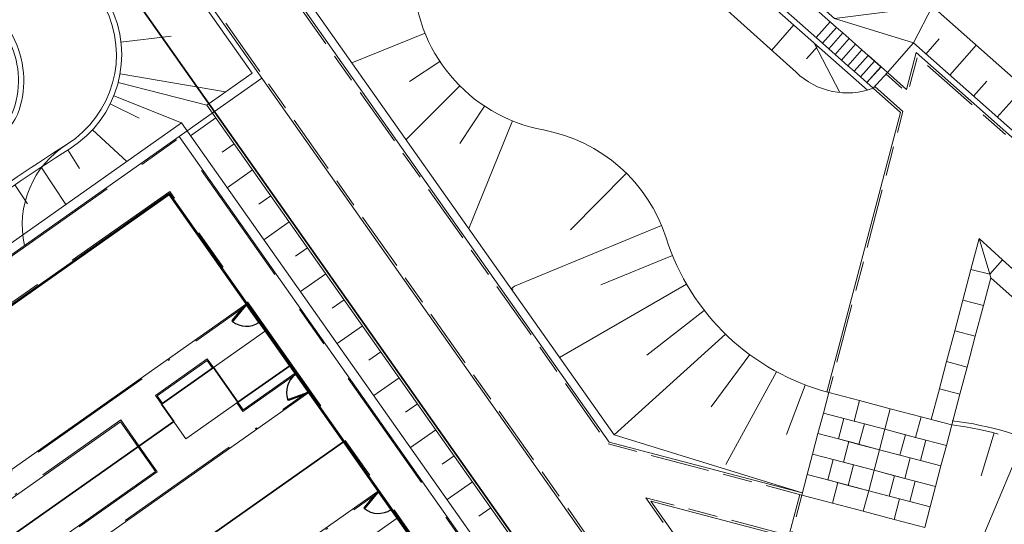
# Model space of a CAD drawing. Header units: metres. Extents: x 150385 to 171486, y 478588 to 485023.
# Tile 233 of 256: x 151309 to 151356, y 484292 to 484316. Entities that reach past the tile are written whole.
import ezdxf
from ezdxf.lldxf.tags import DXFTag

# ---------------------------------------------------------------- set-up
doc = ezdxf.new("R2010")
doc.units = ezdxf.units.M
for name, pattern in [('ACAD_ISO10W100', [18, 12, -3, 0, -3]), ('Dash', [6.35, 3.175, -3.175]), ('KAD', [12, 5, -1, 2, -1, 2, -1]), ('VH-OPSLUITBAND_100X200', [16, 8, -2, 4, -2]), ('VH-OPSLUITBAND_150X250', [24, 16, -2, 4, -2]), ('VH-OPSLUITBAND_60X200', [12, 6, -2, 2, -2])]:
    doc.linetypes.add(name, pattern=pattern)
for name, color, linetype, lineweight, true_color in [('B-WE-KG-GRENS_PERCEEL-GV', 150, 'KG-PERCEEL', 30, 0x007fff), ('N2-GV-GR-ERFAFSCHEIDING_RASTERHEKWERK_HEDERA-G', 7, 'GR-HAAG1', 35, 0x3c602f), ('N2-GV-GW-TALUDARCERING-G', 7, 'Continuous', 15, 0x738c74), ('N2-WE-GW-GRONDWERKLIJN-G', 7, 'Continuous', 30, 0x4d4d4d), ('N2-WE-IE-MEUBILAIR_WEGMEUBILAIR_TRAP-G', 7, 'Continuous', 35, 0x3f007f)]:
    doc.layers.add(name, color=color, linetype=linetype, lineweight=lineweight, true_color=true_color)
for name, color, linetype, lineweight in [('N-WE-VH-KANTOPSLUITING_ACHTERKANTBAND-G', 7, 'Continuous', 5), ('N-WE-VH-KANTOPSLUITING_OPSLUITBAND_200X250-G', 5, 'VH-OPSLUITBAND_150X250', 35), ('N2-PV-OG-KADASTRAAL_BEBOUWING_BERGING-G', 5, 'Continuous', 35), ('N2-WE-IE-TERREINAFSCHEIDING_POORT-S', 5, 'Continuous', 25), ('N2-WE-VH-KANTOPSLUITING_ACHTERKANTBAND-G', 7, 'Continuous', 5), ('N2-WE-VH-KANTOPSLUITING_ACHTERKANTBAND-TERRAS-G', 7, 'Continuous', 5), ('N2-WE-VH-KANTOPSLUITING_OPSLUITBAND-ANTRACIET_100X200-G', 7, 'VH-OPSLUITBAND_100X200', 35), ('N2-WE-VH-KANTOPSLUITING_OPSLUITBAND-ANTRACIET_60X200-G', 7, 'ACAD_ISO10W100', 35), ('N2-WE-VH-KANTOPSLUITING_OPSLUITBAND_60X200-G', 7, 'VH-OPSLUITBAND_60X200', 35), ('N2-WE-VH-MATERIAALGRENS-G', 7, 'Continuous', 9), ('N2-XX-KG-GRENS_PERCEEL-G', 252, 'KAD', 15)]:
    doc.layers.add(name, color=color, linetype=linetype, lineweight=lineweight)
doc.styles.get("Standard").update_dxf_attribs({"font": 'NLCS-ISO.ttf'})
doc.linetypes.add('GR-HAAG1', pattern='A,6,[176,NLCS.SHX,S=0.125,R=0,X=0,Y=0],-2', length=8)
tags = doc.linetypes.add('KG-PERCEEL', pattern='A,5.5,-2,["P",Standard,S=1.8,R=0,X=-0.5,Y=-0.9],-2,5.5,-2,[5,NLCS.shx,S=0.75,R=0,X=0,Y=0],-2', length=19).pattern_tags.tags
tags[6] = DXFTag(74, 10)

# ---------------------------------------------------------------- blocks, each defined once
blk = doc.blocks.new('*U63')
at = {"color": 251, "true_color": 0x636466}
for p, q in [((-1.01, 0.02), (-0.09, 0.02)), ((-0.09, -0.02), (-1.01, -0.02))]:
    blk.add_line(p, q, dxfattribs=at)
at = {"color": 251, "linetype": 'Dash', "true_color": 0x636466}
for p, q in [((-0.858, -0.981), (-1.096, -0.092)), ((-1.057, -0.082), (-0.819, -0.97))]:
    blk.add_line(p, q, dxfattribs=at)
at = {"color": 251, "true_color": 0x636466}
for points in [[(-1.01, 0.02), (-1.05, 0.02), (-1.05, -0.02), (-1.01, -0.02)], [(-0.05, 0.02), (-0.09, 0.02), (-0.09, -0.02), (-0.05, -0.02)], [(-1.057, -0.082), (-1.068, -0.043), (-1.106, -0.053), (-1.096, -0.092)], [(-0.809, -1.009), (-0.819, -0.97), (-0.858, -0.981), (-0.847, -1.019)]]:
    blk.add_lwpolyline(points, close=True, dxfattribs=at)
for centre in [(-1.1, 0), (0, 0)]:
    blk.add_circle(centre, 0.03, dxfattribs=at)
blk.add_arc((-1.096, -0.003), 1.046, 285.9562, 359.0677, dxfattribs=at)
blk = doc.blocks.new('*U65')
at = {"color": 251, "true_color": 0x636466}
for p, q in [((1.01, 0.02), (0.09, 0.02)), ((0.09, -0.02), (1.01, -0.02))]:
    blk.add_line(p, q, dxfattribs=at)
at = {"color": 251, "linetype": 'Dash', "true_color": 0x636466}
for p, q in [((1.057, -0.082), (0.819, -0.97)), ((0.858, -0.981), (1.096, -0.092))]:
    blk.add_line(p, q, dxfattribs=at)
at = {"color": 251, "true_color": 0x636466}
for points in [[(0.05, 0.02), (0.09, 0.02), (0.09, -0.02), (0.05, -0.02)], [(1.01, 0.02), (1.05, 0.02), (1.05, -0.02), (1.01, -0.02)], [(1.057, -0.082), (1.068, -0.043), (1.106, -0.053), (1.096, -0.092)], [(0.809, -1.009), (0.819, -0.97), (0.858, -0.981), (0.847, -1.019)]]:
    blk.add_lwpolyline(points, close=True, dxfattribs=at)
for centre in [(0, 0), (1.1, 0)]:
    blk.add_circle(centre, 0.03, dxfattribs=at)
blk.add_arc((1.096, -0.003), 1.046, 180.9323, 254.0438, dxfattribs=at)

msp = doc.modelspace()

# ---------------------------------------------------------------- linework, layer by layer
at = {"layer": 'B-WE-KG-GRENS_PERCEEL-GV', "flags": 128}
for points in [[(151392.408, 484389.618), (151306.335, 484328.962), (151394.477, 484203.885), (151410.351, 484214.754), (151411.896, 484212.471), (151417.361, 484204.379), (151422.821, 484196.282), (151428.274, 484188.181), (151433.516, 484180.38), (151505.566, 484229.043)], [(151392.408, 484389.618), (151306.335, 484328.962), (151394.477, 484203.885), (151410.351, 484214.754), (151411.896, 484212.471), (151417.361, 484204.379), (151422.821, 484196.282), (151428.274, 484188.181), (151433.516, 484180.38), (151505.566, 484229.043)], [(151392.408, 484389.618), (151306.335, 484328.962), (151394.477, 484203.885), (151410.351, 484214.754), (151411.896, 484212.471), (151417.361, 484204.379), (151422.821, 484196.282), (151428.274, 484188.181), (151433.516, 484180.38), (151505.566, 484229.043)], [(151392.408, 484389.618), (151306.335, 484328.962), (151394.477, 484203.885), (151410.351, 484214.754), (151411.896, 484212.471), (151417.361, 484204.379), (151422.821, 484196.282), (151428.274, 484188.181), (151433.516, 484180.38), (151505.566, 484229.043)], [(151392.408, 484389.618), (151306.335, 484328.962), (151394.477, 484203.885), (151410.351, 484214.754), (151411.896, 484212.471), (151417.361, 484204.379), (151422.821, 484196.282), (151428.274, 484188.181), (151433.516, 484180.38), (151505.566, 484229.043)], [(150938.913, 484070.038), (150992.325, 483993.865), (151023.58, 483949.937), (151120.273, 484016.141), (151144.402, 484032.662), (151216.966, 484082.346), (151313.658, 484148.55), (151394.477, 484203.885), (151306.335, 484328.962)], [(150938.913, 484070.038), (150992.325, 483993.865), (151023.58, 483949.937), (151120.273, 484016.141), (151216.966, 484082.346), (151313.658, 484148.55), (151394.477, 484203.885), (151306.335, 484328.962)], [(150938.913, 484070.038), (150992.325, 483993.865), (151023.58, 483949.937), (151120.273, 484016.141), (151144.402, 484032.662), (151216.966, 484082.346), (151313.658, 484148.55), (151394.477, 484203.885), (151306.335, 484328.962)], [(150938.913, 484070.038), (150992.325, 483993.865), (151023.58, 483949.937), (151120.273, 484016.141), (151144.402, 484032.662), (151216.966, 484082.346), (151313.658, 484148.55), (151394.477, 484203.885), (151306.335, 484328.962)], [(150938.913, 484070.038), (150992.325, 483993.865), (151023.58, 483949.937), (151120.273, 484016.141), (151216.966, 484082.346), (151313.658, 484148.55), (151394.477, 484203.885), (151306.335, 484328.962)], [(151291.542, 484279.598), (151286.428, 484286.86), (151316.283, 484307.902), (151321.972, 484299.82), (151324.507, 484296.222), (151328.191, 484290.992), (151330.726, 484287.393), (151334.414, 484282.161), (151336.95, 484278.562), (151340.058, 484274.151), (151341.694, 484275.303), (151346.81, 484268.056), (151351.932, 484260.798), (151350.293, 484259.64), (151350.871, 484258.823), (151353.403, 484255.231), (151357.09, 484249.99), (151359.627, 484246.404), (151363.307, 484241.158), (151367.844, 484234.714), (151340.134, 484215.191), (151335.021, 484222.45), (151331.91, 484226.862), (151328.798, 484231.276), (151325.687, 484235.69), (151322.573, 484240.108), (151317.458, 484247.364), (151315.315, 484245.857), (151310.199, 484253.116), (151307.092, 484257.529), (151303.984, 484261.942), (151300.87, 484266.356), (151297.76, 484270.771), (151294.649, 484275.184)], [(151316.283, 484307.902), (151286.428, 484286.86), (151291.542, 484279.598), (151316.496, 484297.189), (151315.921, 484298.006), (151318.367, 484299.734), (151319.526, 484298.097), (151321.972, 484299.82)], [(151291.542, 484279.598), (151286.428, 484286.86), (151316.283, 484307.902), (151321.972, 484299.82), (151324.507, 484296.222), (151328.191, 484290.992), (151330.726, 484287.393), (151334.414, 484282.161), (151336.95, 484278.562), (151340.058, 484274.151), (151341.694, 484275.303), (151346.81, 484268.056), (151351.932, 484260.798), (151350.293, 484259.64), (151350.871, 484258.823), (151353.403, 484255.231), (151357.09, 484249.99), (151359.627, 484246.404), (151363.307, 484241.158), (151367.844, 484234.714), (151340.134, 484215.191), (151335.021, 484222.45), (151331.91, 484226.862), (151328.798, 484231.276), (151325.687, 484235.69), (151322.573, 484240.108), (151317.458, 484247.364), (151315.315, 484245.857), (151310.199, 484253.116), (151307.092, 484257.529), (151303.984, 484261.942), (151300.87, 484266.356), (151297.76, 484270.771), (151294.649, 484275.184)], [(151316.283, 484307.902), (151286.428, 484286.86), (151291.542, 484279.598), (151316.496, 484297.189), (151315.921, 484298.006), (151318.367, 484299.734), (151319.526, 484298.097), (151321.972, 484299.82)], [(151291.542, 484279.598), (151286.428, 484286.86), (151316.283, 484307.902), (151321.972, 484299.82), (151324.507, 484296.222), (151328.191, 484290.992), (151330.726, 484287.393), (151334.414, 484282.161), (151336.95, 484278.562), (151340.058, 484274.151), (151341.694, 484275.303), (151346.81, 484268.056), (151351.932, 484260.798), (151350.293, 484259.64), (151350.871, 484258.823), (151353.403, 484255.231), (151357.09, 484249.99), (151359.627, 484246.404), (151363.307, 484241.158), (151367.844, 484234.714), (151340.134, 484215.191), (151335.021, 484222.45), (151331.91, 484226.862), (151328.798, 484231.276), (151325.687, 484235.69), (151322.573, 484240.108), (151317.458, 484247.364), (151315.315, 484245.857), (151310.199, 484253.116), (151307.092, 484257.529), (151303.984, 484261.942), (151300.87, 484266.356), (151297.76, 484270.771), (151294.649, 484275.184)], [(151316.283, 484307.902), (151286.428, 484286.86), (151291.542, 484279.598), (151316.496, 484297.189), (151315.921, 484298.006), (151318.367, 484299.734), (151319.526, 484298.097), (151321.972, 484299.82)], [(151324.507, 484296.222), (151321.972, 484299.82), (151319.526, 484298.097), (151318.367, 484299.734), (151315.921, 484298.006), (151316.496, 484297.189), (151291.542, 484279.598), (151294.649, 484275.184)], [(151324.507, 484296.222), (151321.972, 484299.82), (151319.526, 484298.097), (151318.367, 484299.734), (151315.921, 484298.006), (151316.496, 484297.189), (151291.542, 484279.598), (151294.649, 484275.184)], [(151324.507, 484296.222), (151321.972, 484299.82), (151319.526, 484298.097), (151318.367, 484299.734), (151315.921, 484298.006), (151316.496, 484297.189), (151291.542, 484279.598), (151294.649, 484275.184)], [(151328.191, 484290.992), (151324.507, 484296.222), (151294.649, 484275.184), (151297.76, 484270.771), (151322.714, 484288.357), (151322.141, 484289.181), (151324.591, 484290.902), (151325.747, 484289.269)], [(151328.191, 484290.992), (151324.507, 484296.222), (151294.649, 484275.184), (151297.76, 484270.771), (151322.714, 484288.357), (151322.141, 484289.181), (151324.591, 484290.902), (151325.747, 484289.269)], [(151328.191, 484290.992), (151324.507, 484296.222), (151294.649, 484275.184), (151297.76, 484270.771), (151322.714, 484288.357), (151322.141, 484289.181), (151324.591, 484290.902), (151325.747, 484289.269)]]:
    msp.add_lwpolyline(points, close=True, dxfattribs=at)
at = {"layer": 'N-WE-VH-KANTOPSLUITING_ACHTERKANTBAND-G', "color": 7, "lineweight": 5}
msp.add_arc((151351.436, 484282.128, 0), 15.2, 43.2267, 83.2528, dxfattribs=at)
at = {"layer": 'N-WE-VH-KANTOPSLUITING_OPSLUITBAND_200X250-G', "color": 7, "lineweight": 5, "elevation": 0, "flags": 128}
msp.add_lwpolyline([(151368.623, 484284.969, -0.070279), (151364.216, 484289.838, 0.015171), (151362.359, 484292.408, 0.176276), (151353.198, 484297.024)], format="xyb", dxfattribs=at)
at = {"layer": 'N2-GV-GR-ERFAFSCHEIDING_RASTERHEKWERK_HEDERA-G', "color": 7, "lineweight": 5, "ltscale": 0.5, "flags": 128}
for points in [[(151294.9, 484292.834), (151316.284, 484307.903), (151319.959, 484302.688)], [(151320.535, 484301.871), (151320.823, 484301.462)], [(151322.263, 484299.418), (151321.975, 484299.827)], [(151322.874, 484298.552), (151326.18, 484293.86)], [(151300.097, 484285.633), (151316.495, 484297.188)], [(151324.51, 484296.23), (151303.208, 484281.219)], [(151326.757, 484293.042), (151327.044, 484292.634)]]:
    msp.add_lwpolyline(points, dxfattribs=at)
at = {"layer": 'N2-GV-GW-TALUDARCERING-G', "color": 7, "lineweight": 5}
for p, q in [((151345.748, 484315.896), (151344.687, 484314.698)), ((151328.353, 484315.505), (151324.902, 484314.11, 0)), ((151314.009, 484315.092, 0), (151316.385, 484315.369, 0)), ((151351.974, 484314.524), (151352.604, 484315.235)), ((151346.871, 484314.901), (151346.341, 484314.302)), ((151353.097, 484313.53), (151354.357, 484314.952)), ((151329.05, 484314.18, 0), (151327.618, 484313.233, 0)), ((151313.969, 484313.597, 0), (151318.946, 484312.74)), ((151354.22, 484312.536), (151354.85, 484313.247)), ((151329.996, 484313.02), (151327.456, 484310.486, 0)), ((151355.344, 484311.541), (151356.603, 484312.964)), ((151313.507, 484312.176, 0), (151314.872, 484311.503, 0)), ((151331.154, 484312.07, 0), (151329.986, 484310.312, 0)), ((151318.489, 484311.514, 0), (151317.294, 484310.671, 0)), ((151332.478, 484311.37), (151330.411, 484306.292, 0)), ((151312.661, 484310.943, 0), (151314.28, 484309.451)), ((151311.503, 484309.998, 0), (151312.05, 484309.132, 0)), ((151319.353, 484310.287, 0), (151318.787, 484309.889, 0)), ((151310.242, 484309.185, 0), (151311.403, 484307.424)), ((151320.217, 484309.061, 0), (151319.022, 484308.219)), ((151337.848, 484308.903), (151335.213, 484306.235, 0)), ((151308.998, 484308.348, 0), (151309.604, 484307.465, 0)), ((151321.081, 484307.835, 0), (151320.516, 484307.437, 0)), ((151321.945, 484306.609, 0), (151320.75, 484305.767)), ((151339.51, 484306.429), (151332.578, 484303.567, 0)), ((151322.809, 484305.383, 0), (151322.244, 484304.984, 0)), ((151340.023, 484305.02, 0), (151336.642, 484303.635, 0)), ((151323.673, 484304.157, 0), (151322.478, 484303.315)), ((151332.411, 484303.455, 0), (151332.578, 484303.567, 0)), ((151332.459, 484303.386, 0), (151332.499, 484303.447, 0)), ((151332.482, 484303.355, 0), (151332.499, 484303.447, 0)), ((151340.685, 484303.675), (151334.7, 484300.207, 0)), ((151324.537, 484302.931, 0), (151323.972, 484302.532, 0)), ((151341.523, 484302.433, 0), (151338.814, 484300.323, 0)), ((151325.401, 484301.704, 0), (151324.206, 484300.862)), ((151326.265, 484300.478, 0), (151325.7, 484300.08, 0)), ((151343.664, 484300.345, 0), (151341.848, 484297.887, 0)), ((151327.13, 484299.252, 0), (151325.935, 484298.41)), ((151344.927, 484299.538), (151342.538, 484295.166, 0)), ((151346.288, 484298.91, 0), (151345.401, 484296.579, 0)), ((151327.994, 484298.026, 0), (151327.428, 484297.628, 0)), ((151328.858, 484296.8, 0), (151327.663, 484295.958)), ((151355.198, 484296.649, 0), (151354.575, 484294.63, 0)), ((151356.555, 484296.228, 0), (151354.565, 484291.515, 0)), ((151329.722, 484295.574, 0), (151329.156, 484295.175, 0)), ((151330.586, 484294.348, 0), (151329.391, 484293.506)), ((151331.45, 484293.122, 0), (151330.884, 484292.723, 0))]:
    msp.add_line(p, q, dxfattribs=at)
at = {"layer": 'N2-PV-OG-KADASTRAAL_BEBOUWING_BERGING-G', "color": 7, "lineweight": 5, "ltscale": 0.1}
for points in [[(151317.071, 484296.371), (151321.975, 484299.827), (151320.823, 484301.462), (151315.919, 484298.006)], [(151323.292, 484287.543), (151328.197, 484290.999), (151327.045, 484292.634), (151322.14, 484289.178)]]:
    msp.add_lwpolyline(points, close=True, dxfattribs=at)
at = {"layer": 'N2-WE-GW-GRONDWERKLIJN-G', "color": 7, "lineweight": 5, "flags": 128}
for points in [[(151396.797, 484316.492, 0.298782), (151401.732, 484322.793, 0.003989), (151401.9, 484324.895, 0.239819), (151396.074, 484338.714, 0.044765), (151386.728, 484345.269, 0.15513), (151352.321, 484352.759, 0.009223), (151345.525, 484351.995, 0.243921), (151332.81, 484343.13, 0.008748), (151332.675, 484342.846, 0.246288), (151335.316, 484323.865, 0.066974), (151337.871, 484320.855), (151345.85, 484313.668, 0.289451), (151349.496, 484312.912)], [(151349.22, 484312.821), (151340.801, 484320.275, -0.156002), (151334.331, 484331.148, -0.442867), (151346.045, 484348.029, -0.009223), (151352.694, 484348.776, -0.15513), (151384.733, 484341.802, -0.044765), (151393.494, 484335.658, -0.239798), (151397.91, 484325.183), (151397.786, 484323.236), (151397.537, 484323.251)], [(151395.803, 484316.601, -0.248298), (151392.783, 484323.771), (151392.923, 484325.54, 0.239819), (151390.268, 484331.837, 0.044765), (151382.239, 484337.468, 0.15513), (151353.161, 484343.798, 0.009223), (151346.695, 484343.071, 0.442867), (151339.203, 484332.275, 0.156002), (151344.115, 484324.019), (151375.436, 484296.293, -0.755096), (151367.645, 484280.205, -0.093785), (151362.262, 484282.592, -0.031369), (151358.572, 484285.497)], [(151347.397, 484298.554, -0.256413), (151339.723, 484305.847, 0.2765), (151333.942, 484310.942, -0.360767), (151327.806, 484318.294, -0.338748), (151333.848, 484326.239, -0.338748)], [(151349.542, 484267.448), (151318.063, 484312.117), (151320.191, 484313.617), (151312.159, 484325.015, 0.424287), (151309.814, 484325.38, 0.194039), (151303.188, 484314.309, -0.147824), (151299.544, 484306.756, 0.352877), (151299.382, 484304.251), (151300.725, 484302.346, 0.414214), (151303.512, 484301.863), (151316.868, 484311.275), (151348.347, 484266.606)]]:
    msp.add_lwpolyline(points, format="xyb", dxfattribs=at)
at = {"layer": 'N2-WE-GW-GRONDWERKLIJN-G', "color": 7, "lineweight": 5, "elevation": 0, "flags": 128}
for points in [[(151365.656, 484256.045), (151356.101, 484269.605), (151360.713, 484274.714), (151354.179, 484280.612), (151358.639, 484285.571), (151357.088, 484286.966, 0.0818), (151352.953, 484289.611), (151352.158, 484289.953, -0.115552), (151358.223, 484286.886, 0.063867), (151362.321, 484284.255, 0.065699), (151367.836, 484282.421, 0.165422), (151369.065, 484281.968, 0.698185), (151374.173, 484294.873), (151351.385, 484315.046), (151347.668, 484316.199), (151341.795, 484321.398, -0.156002), (151335.793, 484331.486, -0.442867), (151346.24, 484346.542, -0.009223), (151352.834, 484347.283, -0.15513), (151383.985, 484340.502, -0.044765), (151392.526, 484334.512, -0.239845), (151396.414, 484325.288), (151396.293, 484323.381), (151396.543, 484323.36)], [(151346.147, 484293.816), (151337.274, 484296.555), (151322.44, 484317.604, -0.506464), (151326.631, 484327.344, 0.27786), (151330.46, 484331.308), (151331.497, 484337.088)]]:
    msp.add_lwpolyline(points, format="xyb", dxfattribs=at)
msp.add_lwpolyline([(151304.66, 484309.139, 0.002159), (151307.801, 484310.656, 0.215242), (151309.022, 484312.128, 0.203244), (151308.58, 484315.445, -0.587088), (151310.495, 484318.725, -0.276794), (151313.474, 484316.86, -0.387974), (151311.601, 484310.06, 0.020659), (151306.31, 484306.417, -1.104763)], format="xyb", close=True, dxfattribs=at)
at = {"layer": 'N2-WE-GW-GRONDWERKLIJN-G', "color": 7, "lineweight": 5, "flags": 128}
for points in [[(151347.668, 484316.199), (151352.294, 484316.778), (151351.385, 484315.046), (151350.165, 484313.655)], [(151346.687, 484315.064), (151347.924, 484312.707)], [(151318.063, 484312.117), (151313.881, 484313.188)], [(151316.868, 484311.275), (151313.673, 484312.549)], [(151342.522, 484301.316), (151337.274, 484296.555)]]:
    msp.add_lwpolyline(points, dxfattribs=at)
at = {"layer": 'N2-WE-IE-MEUBILAIR_WEGMEUBILAIR_TRAP-G', "color": 7, "lineweight": 5, "flags": 128}
for points in [[(151347.097, 484315.035), (151347.76, 484315.784), (151347.46, 484316.049), (151346.797, 484315.3)], [(151348.894, 484313.444), (151349.557, 484314.193), (151349.257, 484314.458), (151348.594, 484313.71)], [(151349.193, 484313.179), (151349.856, 484313.928), (151349.557, 484314.193), (151348.894, 484313.444)], [(151349.496, 484312.912), (151350.158, 484313.661), (151349.859, 484313.926), (151349.196, 484313.177)]]:
    msp.add_lwpolyline(points, close=True, dxfattribs=at)
at = {"layer": 'N2-WE-IE-MEUBILAIR_WEGMEUBILAIR_TRAP-G', "color": 7, "lineweight": 5, "elevation": 0, "flags": 128}
for points in [[(151347.396, 484314.77), (151348.059, 484315.519), (151347.76, 484315.784), (151347.097, 484315.035)], [(151347.696, 484314.505), (151348.359, 484315.254), (151348.059, 484315.519), (151347.396, 484314.77)], [(151347.995, 484314.24), (151348.658, 484314.989), (151348.359, 484315.254), (151347.696, 484314.505)], [(151348.295, 484313.975), (151348.958, 484314.723), (151348.658, 484314.989), (151347.995, 484314.24)], [(151348.594, 484313.71), (151349.257, 484314.458), (151348.958, 484314.723), (151348.295, 484313.975)]]:
    msp.add_lwpolyline(points, close=True, dxfattribs=at)
at = {"layer": 'N2-WE-IE-MEUBILAIR_WEGMEUBILAIR_TRAP-G', "color": 7, "lineweight": 5, "flags": 128}
for points in [[(151354.1, 484304.365), (151354.483, 484305.815), (151354.483, 484305.815), (151354.984, 484304.132), (151354.1, 484304.365)], [(151354.984, 484304.132), (151354.483, 484305.815), (151354.483, 484305.815), (151355.596, 484304.81), (151354.984, 484304.132)], [(151356.04, 484303.063), (151355.031, 484303.973), (151354.984, 484304.132), (151355.596, 484304.81), (151356.71, 484303.805), (151356.04, 484303.063)], [(151353.718, 484302.915), (151354.1, 484304.365), (151354.984, 484304.132), (151355.031, 484303.973), (151354.685, 484302.66), (151353.718, 484302.915)], [(151353.335, 484301.464), (151353.718, 484302.915), (151354.685, 484302.66), (151354.302, 484301.209), (151353.335, 484301.464)], [(151352.953, 484300.014), (151353.335, 484301.464), (151354.302, 484301.209), (151353.919, 484299.759), (151352.953, 484300.014)], [(151352.57, 484298.563), (151352.953, 484300.014), (151353.919, 484299.759), (151353.581, 484298.474), (151352.614, 484298.73)]]:
    msp.add_lwpolyline(points, dxfattribs=at)
at = {"layer": 'N2-WE-IE-MEUBILAIR_WEGMEUBILAIR_TRAP-G', "color": 7, "lineweight": 5, "elevation": 0, "flags": 128}
for points in [[(151352.231, 484297.279), (151352.614, 484298.73), (151353.581, 484298.474), (151353.198, 484297.024), (151352.231, 484297.279)], [(151348.592, 484297.205), (151347.142, 484297.587), (151347.397, 484298.554), (151348.847, 484298.172), (151348.592, 484297.205)], [(151350.042, 484296.822), (151348.592, 484297.205), (151348.847, 484298.172), (151350.297, 484297.789), (151350.042, 484296.822)], [(151351.493, 484296.44), (151350.042, 484296.822), (151350.297, 484297.789), (151351.748, 484297.407), (151351.493, 484296.44)], [(151347.853, 484296.366), (151346.886, 484296.621), (151347.142, 484297.587), (151348.108, 484297.332), (151347.853, 484296.366)], [(151348.82, 484296.11), (151347.853, 484296.366), (151348.108, 484297.332), (151349.075, 484297.077), (151348.82, 484296.11)], [(151352.943, 484296.057), (151351.493, 484296.44), (151351.748, 484297.407), (151353.198, 484297.024), (151352.943, 484296.057)], [(151349.787, 484295.855), (151348.82, 484296.11), (151349.075, 484297.077), (151350.042, 484296.822), (151349.787, 484295.855)], [(151348.082, 484295.271), (151346.631, 484295.654), (151346.886, 484296.621), (151348.337, 484296.238), (151348.082, 484295.271)], [(151350.754, 484295.6), (151349.787, 484295.855), (151350.042, 484296.822), (151351.009, 484296.567), (151350.754, 484295.6)], [(151351.721, 484295.345), (151350.754, 484295.6), (151351.009, 484296.567), (151351.976, 484296.312), (151351.721, 484295.345)], [(151349.532, 484294.888), (151348.082, 484295.271), (151348.337, 484296.238), (151349.787, 484295.855), (151349.532, 484294.888)], [(151352.688, 484295.09), (151351.721, 484295.345), (151351.976, 484296.312), (151352.943, 484296.057), (151352.688, 484295.09)], [(151347.343, 484294.432), (151346.376, 484294.687), (151346.631, 484295.654), (151347.598, 484295.399), (151347.343, 484294.432)], [(151350.983, 484294.506), (151349.532, 484294.888), (151349.787, 484295.855), (151351.238, 484295.473), (151350.983, 484294.506)], [(151352.433, 484294.123), (151350.983, 484294.506), (151351.238, 484295.473), (151352.688, 484295.09), (151352.433, 484294.123)], [(151348.31, 484294.177), (151347.343, 484294.432), (151347.598, 484295.399), (151348.565, 484295.144), (151348.31, 484294.177)], [(151349.277, 484293.922), (151348.31, 484294.177), (151348.565, 484295.144), (151349.532, 484294.888), (151349.277, 484293.922)], [(151347.572, 484293.337), (151346.121, 484293.72), (151346.376, 484294.687), (151347.827, 484294.304), (151347.572, 484293.337)], [(151350.244, 484293.666), (151349.277, 484293.922), (151349.532, 484294.888), (151350.499, 484294.633), (151350.244, 484293.666)], [(151351.211, 484293.411), (151350.244, 484293.666), (151350.499, 484294.633), (151351.466, 484294.378), (151351.211, 484293.411)], [(151349.022, 484292.955), (151347.572, 484293.337), (151347.827, 484294.304), (151349.277, 484293.922), (151349.022, 484292.955)], [(151352.178, 484293.156), (151351.211, 484293.411), (151351.466, 484294.378), (151352.433, 484294.123), (151352.178, 484293.156)], [(151350.472, 484292.572), (151349.022, 484292.955), (151349.277, 484293.922), (151350.728, 484293.539), (151350.472, 484292.572)], [(151351.923, 484292.189), (151350.472, 484292.572), (151350.728, 484293.539), (151352.178, 484293.156), (151351.923, 484292.189)]]:
    msp.add_lwpolyline(points, dxfattribs=at)
at = {"layer": 'N2-WE-VH-KANTOPSLUITING_ACHTERKANTBAND-G', "color": 7, "lineweight": 5, "elevation": 0, "flags": 128}
for points in [[(151346.147, 484293.816), (151337.04, 484296.219), (151311.433, 484332.555)], [(151349.496, 484312.912), (151350.78, 484311.774), (151347.3, 484298.58)]]:
    msp.add_lwpolyline(points, dxfattribs=at)
at = {"layer": 'N2-WE-VH-KANTOPSLUITING_ACHTERKANTBAND-G', "color": 7, "lineweight": 5, "ltscale": 0.5, "elevation": 0, "flags": 128}
msp.add_lwpolyline([(151297.174, 484304.989, 0.200752), (151302.941, 484314.348, -0.194039), (151309.663, 484325.579, -0.424287), (151312.364, 484325.159), (151336.883, 484290.365), (151342.885, 484281.849), (151342.885, 484281.849), (151372.195, 484240.256)], format="xyb", dxfattribs=at)
at = {"layer": 'N2-WE-VH-KANTOPSLUITING_ACHTERKANTBAND-G', "color": 7, "lineweight": 5, "elevation": 0, "flags": 128}
msp.add_lwpolyline([(151367.836, 484282.421), (151367.962, 484282.397, 0.762942), (151374.008, 484294.685), (151351.523, 484314.59), (151351.066, 484312.857), (151349.264, 484314.452)], format="xyb", dxfattribs=at)
at = {"layer": 'N2-WE-VH-KANTOPSLUITING_ACHTERKANTBAND-G', "color": 7, "lineweight": 5, "flags": 128}
msp.add_lwpolyline([(151282.322, 484284.019), (151316.294, 484307.959), (151340.096, 484274.183), (151341.665, 484275.289), (151316.757, 484310.634), (151281.216, 484285.588)], dxfattribs=at)
at = {"layer": 'N2-WE-VH-KANTOPSLUITING_ACHTERKANTBAND-G', "color": 7, "lineweight": 5, "ltscale": 0.5, "elevation": 0, "flags": 128}
for points in [[(151346.025, 484293.745), (151342.918, 484281.975)], [(151345.489, 484291.716), (151339.008, 484293.426), (151344.051, 484286.269)]]:
    msp.add_lwpolyline(points, dxfattribs=at)
at = {"layer": 'N2-WE-VH-KANTOPSLUITING_ACHTERKANTBAND-TERRAS-G', "color": 7, "lineweight": 5, "flags": 128}
for points in [[(151318.423, 484311.808), (151320.661, 484313.385)], [(151296.208, 484291.161), (151298.709, 484292.924), (151301.124, 484289.488), (151319.925, 484302.737)], [(151318.322, 484299.699), (151318.069, 484300.059), (151315.714, 484298.4), (151315.949, 484298.067)], [(151322.229, 484299.467), (151319.777, 484297.739), (151319.523, 484298.099)], [(151303.127, 484281.333), (151305.629, 484283.096), (151304.073, 484285.303), (151322.874, 484298.552)], [(151314.811, 484296.002), (151313.981, 484297.179), (151301.769, 484288.573), (151301.942, 484288.327), (151299.441, 484286.565)], [(151314.811, 484296.002), (151315.64, 484294.825), (151303.428, 484286.219), (151302.679, 484287.281), (151300.178, 484285.518)], [(151303.289, 484281.104), (151305.79, 484282.867), (151307.345, 484280.66), (151326.146, 484293.909)]]:
    msp.add_lwpolyline(points, dxfattribs=at)
at = {"layer": 'N2-WE-VH-KANTOPSLUITING_OPSLUITBAND-ANTRACIET_100X200-G', "color": 7, "lineweight": 5, "ltscale": 0.35, "elevation": 0, "flags": 128}
for points in [[(151342.993, 484281.868), (151346.121, 484293.72), (151336.979, 484296.131), (151311.352, 484332.498)], [(151349.562, 484312.987), (151350.893, 484311.809), (151347.397, 484298.554)], [(151345.514, 484291.812), (151338.768, 484293.593), (151344.018, 484286.143)]]:
    msp.add_lwpolyline(points, dxfattribs=at)
for points in [[(151297.116, 484305.07, 0.200752), (151302.842, 484314.363, -0.194039), (151309.603, 484325.659, -0.424287), (151312.445, 484325.217), (151336.944, 484290.452), (151342.993, 484281.868), (151372.278, 484240.312)], [(151367.855, 484282.519), (151367.98, 484282.495, 0.762942), (151373.942, 484294.61), (151351.578, 484314.407), (151351.121, 484312.675), (151350.092, 484313.586)]]:
    msp.add_lwpolyline(points, format="xyb", dxfattribs=at)
at = {"layer": 'N2-WE-VH-KANTOPSLUITING_OPSLUITBAND-ANTRACIET_60X200-G', "color": 7, "lineweight": 5, "ltscale": 0.5, "flags": 128}
for points in [[(151296.242, 484291.112), (151298.695, 484292.84), (151301.11, 484289.405), (151319.959, 484302.688)], [(151318.371, 484299.734), (151318.083, 484300.143), (151315.631, 484298.414), (151315.9, 484298.033)], [(151322.264, 484299.418), (151319.762, 484297.656), (151319.474, 484298.064)], [(151303.093, 484281.382), (151305.545, 484283.11), (151303.99, 484285.317), (151322.839, 484298.601)], [(151314.86, 484296.036), (151313.996, 484297.262), (151301.686, 484288.587), (151301.858, 484288.342), (151299.406, 484286.614)], [(151314.86, 484296.036), (151315.724, 484294.81), (151303.414, 484286.135), (151302.665, 484287.198), (151300.213, 484285.469)], [(151303.323, 484281.055), (151305.775, 484282.783), (151307.331, 484280.576), (151326.18, 484293.86)]]:
    msp.add_lwpolyline(points, dxfattribs=at)
at = {"layer": 'N2-WE-VH-KANTOPSLUITING_OPSLUITBAND_60X200-G', "color": 7, "lineweight": 5, "flags": 128}
msp.add_lwpolyline([(151282.287, 484284.068), (151316.308, 484308.043), (151340.11, 484274.267), (151341.582, 484275.304), (151316.743, 484310.551), (151281.25, 484285.539)], dxfattribs=at)
at = {"layer": 'N2-WE-VH-MATERIAALGRENS-G', "color": 7, "lineweight": 5, "flags": 128}
msp.add_lwpolyline([(151347.097, 484315.035), (151340.966, 484320.462, -0.156002), (151334.575, 484331.205, -0.442867), (151346.077, 484347.781, -0.009223), (151352.717, 484348.527, -0.15513), (151384.608, 484341.585, -0.044765), (151393.332, 484335.467, -0.239819), (151397.661, 484325.2), (151397.537, 484323.251), (151396.543, 484323.36), (151396.663, 484325.271, 0.239819), (151392.687, 484334.703, 0.044765), (151384.11, 484340.718, 0.15513), (151352.811, 484347.532, 0.009223), (151346.207, 484346.789, 0.442867), (151335.549, 484331.43, 0.156002), (151341.629, 484321.211), (151347.76, 484315.784)], format="xyb", dxfattribs=at)
at = {"layer": 'N2-WE-VH-MATERIAALGRENS-G', "color": 7, "lineweight": 5, "elevation": 0, "flags": 128}
msp.add_lwpolyline([(151304.767, 484308.914, 0.002159), (151307.91, 484310.431, 0.215242), (151309.263, 484312.061, 0.203244), (151308.796, 484315.572, -0.587088), (151310.49, 484318.475, -0.276794), (151313.252, 484316.746, -0.387974), (151311.468, 484310.272, 0.020659), (151306.16, 484306.616, -1.104763)], format="xyb", close=True, dxfattribs=at)
at = {"layer": 'N2-WE-VH-MATERIAALGRENS-G', "color": 7, "lineweight": 5, "flags": 128}
msp.add_lwpolyline([(151349.637, 484267.515), (151318.423, 484311.808), (151316.757, 484310.634)], dxfattribs=at)
at = {"layer": 'N2-WE-VH-MATERIAALGRENS-G', "color": 7, "lineweight": 5, "elevation": 0, "flags": 128}
msp.add_lwpolyline([(151311.468, 484310.272, 0.314967), (151309.452, 484305.486)], format="xyb", dxfattribs=at)
at = {"layer": 'N2-XX-KG-GRENS_PERCEEL-G', "color": 7, "lineweight": 5, "flags": 128}
msp.add_lwpolyline([(151317.468, 484247.374), (151340.141, 484215.2), (151367.851, 484234.728), (151350.293, 484259.643), (151351.928, 484260.795), (151341.698, 484275.312), (151340.063, 484274.16), (151316.284, 484307.903), (151286.432, 484286.866), (151315.326, 484245.864)], close=True, dxfattribs=at)
for points in [[(151321.975, 484299.827), (151319.523, 484298.099), (151318.371, 484299.734), (151315.919, 484298.006), (151316.495, 484297.188), (151291.547, 484279.608)], [(151324.51, 484296.23), (151294.658, 484275.193)]]:
    msp.add_lwpolyline(points, dxfattribs=at)

# ---------------------------------------------------------------- block references
at = {"layer": 'N2-WE-IE-TERREINAFSCHEIDING_POORT-S', "color": 7, "lineweight": 5, "rotation": 305.1725480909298}
for name, p in [('*U63', (151320.564, 484301.83)), ('*U65', (151322.235, 484299.459)), ('*U63', (151326.785, 484293.002))]:
    msp.add_blockref(name, p, dxfattribs=at)

doc.saveas('drawing.dxf')
